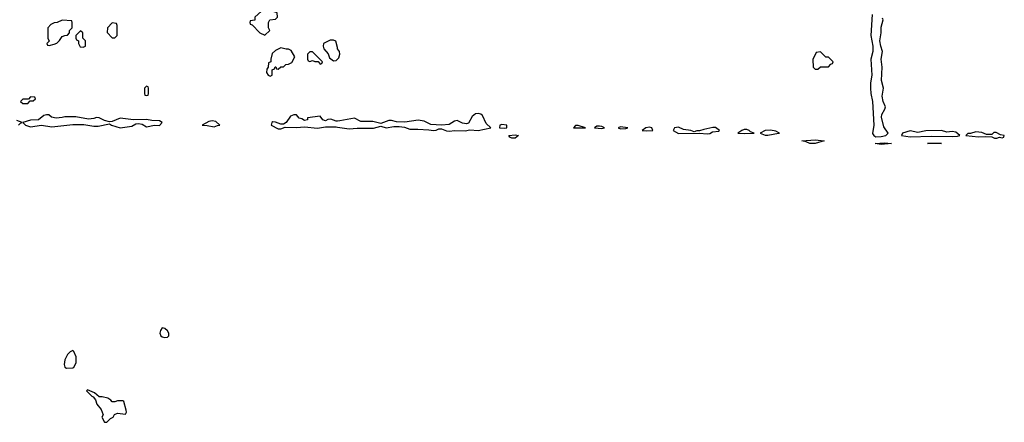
# Model space of a CAD drawing. Header units: inches. Extents: x 2722057 to 2913084, y 892730 to 1030005.
# Tile 7 of 231: x 2737587 to 2745066, y 1013652 to 1016711. Entities that reach past the tile are written whole.
import ezdxf

# ---------------------------------------------------------------- set-up
doc = ezdxf.new("R2010")
doc.units = ezdxf.units.IN
doc.header["$MEASUREMENT"] = 0
doc.layers.add('C7031', color=7, linetype='Continuous')
doc.layers.add('C7041', color=7, linetype='Continuous')

msp = doc.modelspace()

# ---------------------------------------------------------------- linework, layer by layer
at = {"layer": 'C7031', "color": 2, "elevation": 18}
for points in [[(2739490, 1016782), (2739450, 1016782), (2739423.6, 1016776.4), (2739374, 1016730), (2739372.7, 1016707.3), (2739338, 1016702), (2739334, 1016690), (2739338, 1016678), (2739352.7, 1016672.7), (2739410, 1016612), (2739450, 1016594), (2739486, 1016630), (2739478, 1016650), (2739478, 1016690), (2739486, 1016710), (2739530, 1016714), (2739546, 1016730), (2739542, 1016762)], [(2737910, 1016708), (2737871.1, 1016688.9), (2737850, 1016688), (2737824.7, 1016675.3), (2737802, 1016650), (2737802, 1016570), (2737812, 1016548), (2737794, 1016530), (2737798, 1016518), (2737810, 1016514), (2737850, 1016524.7), (2737870, 1016532), (2737890, 1016552), (2737910, 1016582), (2737930, 1016592), (2737950, 1016594), (2737966, 1016610), (2737966, 1016630), (2737986, 1016650), (2737986, 1016690), (2737982, 1016702)], [(2738050, 1016626), (2738014, 1016590), (2738014, 1016570), (2738018, 1016558), (2738034, 1016550), (2738034, 1016530), (2738045.4, 1016505.4), (2738070, 1016502), (2738086, 1016510), (2738086, 1016550), (2738066, 1016570), (2738066, 1016610)], [(2738290, 1016686), (2738254, 1016650), (2738252.7, 1016612.7), (2738290, 1016572), (2738310, 1016572), (2738328, 1016590), (2738327.3, 1016667.3), (2738322, 1016682)], [(2739570, 1016498), (2739530, 1016478), (2739505.4, 1016454.6), (2739494, 1016410), (2739494, 1016390), (2739478, 1016382), (2739474, 1016350), (2739465.4, 1016334.6), (2739462, 1016310), (2739474, 1016290), (2739490, 1016282), (2739506, 1016290), (2739506, 1016330), (2739522, 1016338), (2739527.3, 1016352.7), (2739532.7, 1016352.7), (2739538, 1016338), (2739550, 1016334), (2739570, 1016354), (2739590, 1016354), (2739608.4, 1016371.6), (2739630, 1016372), (2739654.6, 1016385.4), (2739678, 1016430), (2739650, 1016478), (2739630, 1016488), (2739610, 1016488)], [(2739810, 1016466), (2739790, 1016466), (2739774, 1016450), (2739774, 1016410), (2739778, 1016398), (2739790, 1016394), (2739810, 1016402), (2739830, 1016394), (2739854, 1016394), (2739870, 1016374), (2739882, 1016378), (2739886, 1016390)], [(2738550, 1016206), (2738534, 1016190), (2738534, 1016150), (2738538, 1016138), (2738550, 1016134), (2738562, 1016138), (2738566, 1016150), (2738566, 1016190), (2738562, 1016202)], [(2737670, 1016126), (2737654, 1016106), (2737610, 1016106), (2737594, 1016090), (2737610, 1016074), (2737650, 1016074), (2737666, 1016094), (2737690, 1016094), (2737706, 1016110), (2737702, 1016122)], [(2737790, 1015989), (2737770, 1015982), (2737730, 1015949.2), (2737670, 1015946.6), (2737612, 1015930), (2737631, 1015910), (2737670, 1015897), (2737751.5, 1015908.5), (2737830, 1015896), (2737990, 1015914.3), (2738074.6, 1015914.6), (2738150, 1015901.6), (2738182.8, 1015902.8), (2738270, 1015921), (2738284.7, 1015910), (2738350, 1015890.4), (2738438.3, 1015901.7), (2738470, 1015918.8), (2738490, 1015922), (2738518, 1015918), (2738550, 1015896), (2738610, 1015908.4), (2738650, 1015907.7), (2738668, 1015930), (2738650, 1015942), (2738590, 1015944), (2738550, 1015953.2), (2738451.1, 1015948.9), (2738350, 1015962.4), (2738290, 1015938.4), (2738270, 1015935.1), (2738230, 1015945.2), (2738190, 1015966), (2738170, 1015966.6), (2738150, 1015959.3), (2738110, 1015956), (2738012.5, 1015972.5), (2737930, 1015974), (2737910, 1015967), (2737863.9, 1015963.9), (2737829.6, 1015969.6), (2737808.9, 1015988.9)], [(2739050, 1015942), (2739023.5, 1015936.5), (2738974, 1015910), (2739010, 1015907.7), (2739064, 1015896), (2739090, 1015906), (2739106, 1015910), (2739076.4, 1015936.4)], [(2738670, 1014368.7), (2738656, 1014350), (2738651, 1014330), (2738658, 1014310), (2738670, 1014301), (2738690, 1014296), (2738710, 1014298), (2738719, 1014310), (2738719, 1014330), (2738710, 1014348), (2738690, 1014364)], [(2737990, 1014198), (2737970, 1014188), (2737950, 1014168), (2737930, 1014126), (2737924.7, 1014090), (2737931.1, 1014071.1), (2737942.8, 1014062.8), (2737990, 1014064.7), (2737998, 1014070), (2738015.3, 1014104.7), (2738015.3, 1014150), (2737998, 1014190)], [(2738102, 1013898), (2738094, 1013890), (2738134, 1013850), (2738144.7, 1013844.7), (2738162, 1013822), (2738172, 1013790), (2738204.7, 1013750), (2738222, 1013710), (2738212, 1013690), (2738230, 1013654), (2738250, 1013652), (2738278, 1013682), (2738298, 1013690), (2738308, 1013712), (2738330, 1013722), (2738390, 1013714), (2738398, 1013730), (2738396.4, 1013743.6), (2738378, 1013810), (2738370, 1013815.3), (2738330, 1013815.3), (2738310, 1013808), (2738290, 1013808), (2738280.4, 1013820.4), (2738256.4, 1013836.4), (2738214, 1013846), (2738190, 1013846), (2738156.4, 1013876.4)]]:
    msp.add_lwpolyline(points, close=True, dxfattribs=at)
for points in [[(2740000, 1016498.8), (2739988.7, 1016548.7), (2739970, 1016555.3), (2739945.4, 1016554.6), (2739894, 1016530), (2739892, 1016510), (2739898, 1016490), (2739931, 1016451), (2739941, 1016421), (2739970, 1016398), (2739990, 1016402), (2740000, 1016412)], [(2740000, 1015941.1), (2739990, 1015940.9), (2739950, 1015956), (2739927.5, 1015952.5), (2739910, 1015942.7), (2739888.7, 1015950), (2739870, 1015978), (2739774, 1015966), (2739772, 1015950), (2739750, 1015944), (2739730, 1015958), (2739710, 1015962), (2739690, 1015988), (2739670, 1015988.7), (2739642.8, 1015977.2), (2739610, 1015929), (2739590, 1015917.2), (2739570, 1015916), (2739530, 1015933.2), (2739510, 1015934), (2739502, 1015930), (2739496, 1015910), (2739550, 1015881), (2739570, 1015882.8), (2739604.7, 1015895.3), (2739690, 1015892), (2739750, 1015897.1), (2739850, 1015886.7), (2739910, 1015895.8), (2739990, 1015897), (2740000, 1015895.6)], [(2737578, 1015910), (2737594, 1015926), (2737606, 1015930), (2737565.2, 1015945.2)]]:
    msp.add_lwpolyline(points, dxfattribs=at)
at = {"layer": 'C7041', "color": 2, "elevation": 18}
for points in [[(2744062, 1016750), (2744052.2, 1016590), (2744067.6, 1016510), (2744066.5, 1016470), (2744053.1, 1016410), (2744060.3, 1016290), (2744050.2, 1016230), (2744049, 1016190), (2744051.6, 1016150), (2744063.6, 1016090), (2744075.2, 1015910), (2744065.4, 1015845.4), (2744074, 1015830), (2744090, 1015821.6), (2744130, 1015822.6), (2744165.2, 1015830), (2744184, 1015850), (2744150, 1015898), (2744132.7, 1015970), (2744136, 1015990), (2744159.3, 1016030), (2744162.7, 1016050), (2744146.6, 1016090), (2744139.3, 1016130), (2744149.4, 1016190), (2744133.2, 1016250), (2744137.2, 1016350), (2744129.6, 1016410), (2744141.2, 1016470), (2744127, 1016510), (2744119.5, 1016550), (2744129.4, 1016610), (2744130, 1016654), (2744146, 1016710), (2744142, 1016722)], [(2740000, 1016412), (2740010, 1016422), (2740019, 1016450), (2740015.3, 1016470), (2740002, 1016490), (2740000, 1016498.8)], [(2740000, 1015895.6), (2740090, 1015882.6), (2740150, 1015887), (2740273.6, 1015886.4), (2740330, 1015901), (2740370, 1015888.5), (2740430, 1015899.1), (2740470, 1015900.5), (2740510, 1015895.5), (2740550, 1015878.4), (2740610, 1015880.3), (2740695.3, 1015875.3), (2740730, 1015868.5), (2740750, 1015870.8), (2740770, 1015880.5), (2740790, 1015881.6), (2740830, 1015865.3), (2740850, 1015863.7), (2740891.1, 1015868.9), (2740970, 1015866.4), (2741005.6, 1015874.4), (2741070, 1015868.3), (2741166, 1015890), (2741130, 1015922), (2741102.7, 1015982.7), (2741090, 1015994), (2741070, 1015999), (2741050, 1015995.3), (2741023.4, 1015976.6), (2740995.3, 1015924.7), (2740981.4, 1015918.6), (2740950, 1015923.7), (2740910, 1015944), (2740890, 1015939), (2740850, 1015915.1), (2740790, 1015909), (2740710, 1015915.1), (2740659.8, 1015939.8), (2740612.8, 1015947.2), (2740513.2, 1015933.2), (2740450, 1015934), (2740410, 1015944), (2740390, 1015944), (2740330, 1015922), (2740270, 1015938), (2740177.5, 1015937.5), (2740130, 1015962.7), (2740018.5, 1015941.5), (2740000, 1015941.1)]]:
    msp.add_lwpolyline(points, dxfattribs=at)
at = {"layer": 'C7041', "color": 2}
for points, elevation in [([(2743670, 1016466), (2743638, 1016462), (2743612.7, 1016407.3), (2743614, 1016350), (2743630, 1016334), (2743650, 1016334), (2743670, 1016354), (2743730, 1016354), (2743747.3, 1016372.7), (2743762, 1016378), (2743766, 1016390), (2743730, 1016426), (2743710, 1016426)], 18), ([(2741250, 1015915.3), (2741234, 1015910), (2741232, 1015890), (2741270, 1015886.7), (2741288, 1015890), (2741286, 1015910)], 18), ([(2741830, 1015908), (2741810, 1015906), (2741794, 1015890), (2741870, 1015888.7), (2741886, 1015890)], 18), ([(2741990, 1015902), (2741970, 1015902), (2741952, 1015890), (2742010, 1015885.5), (2742028, 1015890), (2742010, 1015899)], 18), ([(2742150, 1015897.2), (2742132, 1015890), (2742150, 1015881), (2742190, 1015884.7), (2742206, 1015890)], 18), ([(2742370, 1015894.5), (2742342, 1015890), (2742314, 1015870), (2742350, 1015865.3), (2742390, 1015868.7), (2742395.3, 1015870), (2742388, 1015890)], 18), ([(2742590, 1015893.2), (2742562, 1015890), (2742551, 1015870), (2742590, 1015847.2), (2742750, 1015848.5), (2742810, 1015843.1), (2742830, 1015847.4), (2742850, 1015859.1), (2742896.5, 1015863.5), (2742902, 1015870), (2742871.9, 1015891.9), (2742852.5, 1015892.5), (2742782.4, 1015877.6), (2742750, 1015866), (2742730, 1015866), (2742710, 1015858), (2742686, 1015870), (2742630, 1015877.2)], 18), ([(2743110, 1015876), (2743090, 1015876), (2743072, 1015870), (2743042, 1015850), (2743094.9, 1015845.1), (2743150, 1015848), (2743166, 1015850), (2743138, 1015858), (2743128, 1015870)], 18), ([(2741350, 1015809.6), (2741326, 1015810), (2741310, 1015818), (2741302, 1015830), (2741350, 1015834.9), (2741376, 1015830)], 14), ([(2743290, 1015872.3), (2743250, 1015869), (2743212, 1015850), (2743250, 1015834.8), (2743270, 1015834), (2743350, 1015848.4), (2743358, 1015850), (2743330, 1015864)], 18), ([(2744590, 1015869.3), (2744470, 1015866.6), (2744410, 1015855.1), (2744350, 1015866.6), (2744292, 1015850), (2744284.7, 1015830), (2744350, 1015822), (2744510, 1015825.8), (2744670, 1015822.6), (2744710, 1015827.2), (2744728, 1015830), (2744697, 1015857), (2744670, 1015860.9), (2744630, 1015857.2)], 18), ([(2744850, 1015859), (2744810, 1015846), (2744790, 1015846), (2744774, 1015830), (2744870, 1015820.5), (2744924.7, 1015824.7), (2744970, 1015822), (2744991.6, 1015811.6), (2745010, 1015811.3), (2745030, 1015818), (2745050, 1015814), (2745062, 1015818), (2745066, 1015830), (2745037.2, 1015837.2), (2745005.4, 1015854.6), (2744986, 1015854), (2744970, 1015838), (2744930, 1015838), (2744894.6, 1015854.6)], 18), ([(2743590, 1015769.3), (2743562, 1015782), (2743528, 1015790), (2743630, 1015797), (2743698, 1015790), (2743630, 1015769.4)], 14), ([(2744130, 1015763.7), (2744086, 1015770), (2744155.2, 1015775.2), (2744210, 1015769.5)], 14), ([(2744590, 1015769.4), (2744482, 1015770), (2744510, 1015773)], 14)]:
    msp.add_lwpolyline(points, close=True, dxfattribs=dict(at, elevation=elevation))

doc.saveas('drawing.dxf')
